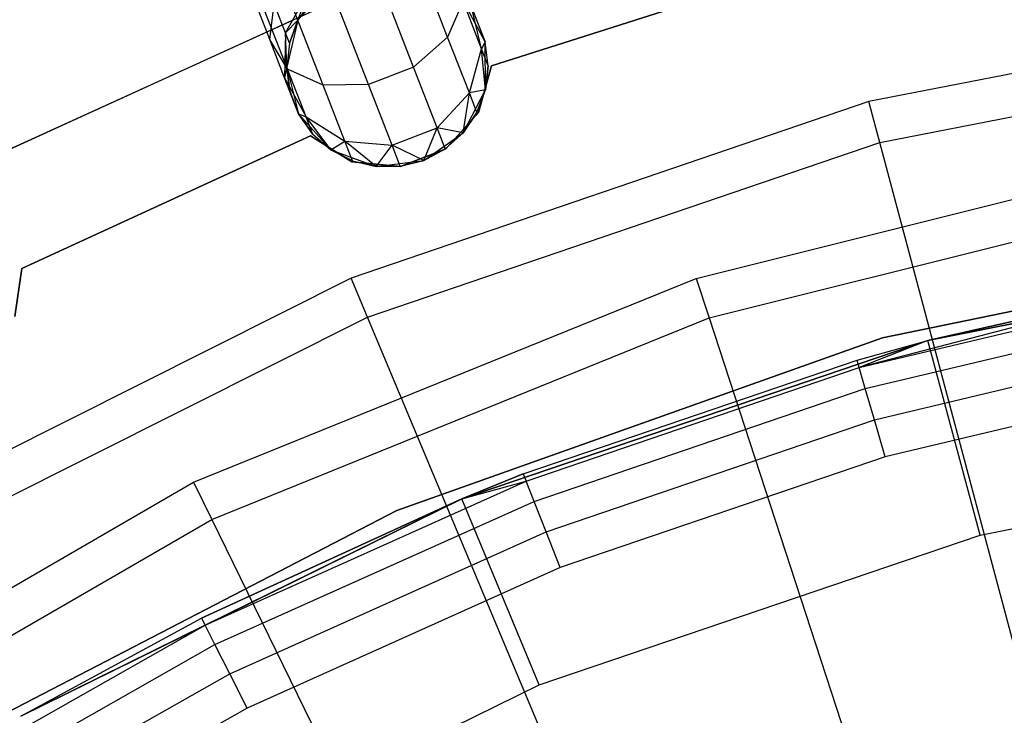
# Model space of a CAD drawing. Extents: x -91 to 92, y -91 to 92.
# Tile 137 of 256: x -18 to -9, y 33 to 40. Entities that reach past the tile are written whole.
import ezdxf

# ---------------------------------------------------------------- set-up
doc = ezdxf.new("R2010")
doc.units = 0
doc.header["$LTSCALE"] = 25.4
doc.layers.get('0').update_dxf_attribs({"linetype": 'CONTINUOUS'})

# ---------------------------------------------------------------- blocks, each defined once
blk = doc.blocks.new('NL2500012258_STL_2')
at = {"color": 0}
for p, q in [((78.0255, 39.0922, 177.5565), (77.7033, 39.9236, 176.9607)), ((78.0255, 39.0922, 177.5565), (77.7033, 39.9236, 176.9607)), ((72.2688, 37.3339, 186), (77.4258, 39.6921, 186)), ((77.4258, 39.6921, 178.5), (72.2688, 37.3339, 178.5)), ((77.4258, 39.6921, 178.5), (72.2688, 37.3339, 178.5)), ((72.2688, 37.3339, 186), (77.4258, 39.6921, 186)), ((78.4617, 38.8077, 185), (81.466, 39.7632, 185)), ((81.466, 39.7632, 183), (78.4617, 38.8077, 183)), ((81.466, 39.7632, 183), (78.4617, 38.8077, 183)), ((78.4617, 38.8077, 185), (81.466, 39.7632, 185)), ((76.2594, 39.067, 178.171), (76.0392, 39.6356, 177.7636)), ((76.2594, 39.067, 178.171), (76.0392, 39.6356, 177.7636)), ((76.8536, 39.6188, 185), (76.5388, 39.2583, 185)), ((76.8536, 39.6188, 185), (76.5388, 39.2583, 185)), ((77.6871, 38.7924, 177.3992), (77.3389, 39.6912, 176.7552)), ((77.6871, 38.7924, 177.3992), (77.3389, 39.6912, 176.7552)), ((76.4155, 39.134, 178.952), (76.6437, 39.5368, 179.0735)), ((76.4155, 39.134, 178.952), (76.6437, 39.5368, 179.0735)), ((76.5388, 39.2583, 179.5), (76.6437, 39.5368, 179.0735)), ((76.5388, 39.2583, 179.5), (76.6437, 39.5368, 179.0735)), ((77.2408, 38.6195, 177.3992), (76.8926, 39.5183, 176.7552)), ((77.2408, 38.6195, 177.3992), (76.8926, 39.5183, 176.7552)), ((76.4346, 38.7746, 177.835), (76.1587, 39.4869, 177.3246)), ((76.4346, 38.7746, 177.835), (76.1587, 39.4869, 177.3246)), ((76.2594, 39.067, 178.171), (76.3034, 39.4234, 178.4875)), ((76.2594, 39.067, 178.171), (76.3034, 39.4234, 178.4875)), ((76.4155, 39.134, 178.952), (76.3034, 39.4234, 178.4875)), ((76.4155, 39.134, 178.952), (76.3034, 39.4234, 178.4875)), ((76.7888, 38.6131, 177.5565), (76.4667, 39.4445, 176.9607)), ((76.7888, 38.6131, 177.5565), (76.4667, 39.4445, 176.9607)), ((76.6743, 39.4577, 179.5), (76.5388, 39.2583, 185)), ((76.6743, 39.4577, 179.5), (76.5388, 39.2583, 179.5)), ((76.6743, 39.4577, 179.5), (76.5388, 39.2583, 185)), ((76.6743, 39.4577, 179.5), (76.5388, 39.2583, 179.5)), ((78.1784, 39.4501, 177.835), (78.0255, 39.0922, 177.5565)), ((78.1784, 39.4501, 177.835), (78.0255, 39.0922, 177.5565)), ((78.3967, 39.0461, 185), (78.1713, 39.4683, 185)), ((78.3967, 39.0461, 185), (78.1713, 39.4683, 185)), ((78.3627, 38.9742, 178.5989), (78.1784, 39.4501, 177.835)), ((78.3627, 38.9742, 178.5989), (78.1784, 39.4501, 177.835)), ((78.3967, 39.0461, 179.5), (78.258, 39.4043, 178.7808)), ((78.3967, 39.0461, 179.5), (78.258, 39.4043, 178.7808)), ((78.3627, 38.9742, 178.5989), (78.258, 39.4043, 178.7808)), ((78.3627, 38.9742, 178.5989), (78.258, 39.4043, 178.7808)), ((87.5391, 39.4887, 149), (82.207, 38.4507, 149)), ((87.5391, 39.4887, 149), (82.207, 38.4507, 149)), ((76.5388, 39.2583, 179.5), (76.4155, 39.134, 178.952)), ((76.5388, 39.2583, 179.5), (76.4155, 39.134, 178.952)), ((76.5388, 39.2583, 185), (76.4275, 38.7928, 185)), ((76.5388, 39.2583, 185), (76.4275, 38.7928, 185)), ((76.5388, 39.2583, 179.5), (76.4549, 39.0323, 179.5)), ((76.4549, 39.0323, 179.5), (76.5388, 39.2583, 185)), ((76.4549, 39.0323, 179.5), (76.5388, 39.2583, 185)), ((76.5388, 39.2583, 179.5), (76.4549, 39.0323, 179.5)), ((76.5388, 39.2583, 179.5), (76.5388, 39.2583, 185)), ((76.5388, 39.2583, 179.5), (76.5388, 39.2583, 185)), ((78.3097, 39.2709, 179.5), (78.3967, 39.0461, 185)), ((78.3097, 39.2709, 179.5), (78.3967, 39.0461, 185)), ((76.4155, 39.134, 178.952), (76.4066, 38.6871, 178.7808)), ((76.4155, 39.134, 178.952), (76.4066, 38.6871, 178.7808)), ((76.4275, 38.7928, 179.5), (76.4155, 39.134, 178.952)), ((76.4549, 39.0323, 179.5), (76.4155, 39.134, 178.952)), ((76.4275, 38.7928, 179.5), (76.4155, 39.134, 178.952)), ((76.4549, 39.0323, 179.5), (76.4155, 39.134, 178.952)), ((76.4346, 38.7746, 177.835), (76.2594, 39.067, 178.171)), ((76.4066, 38.6871, 178.7808), (76.2594, 39.067, 178.171)), ((76.4346, 38.7746, 177.835), (76.2594, 39.067, 178.171)), ((76.4066, 38.6871, 178.7808), (76.2594, 39.067, 178.171)), ((76.4549, 39.0323, 179.5), (76.4275, 38.7928, 185)), ((76.4549, 39.0323, 179.5), (76.4275, 38.7928, 179.5)), ((76.4549, 39.0323, 179.5), (76.4275, 38.7928, 185)), ((76.4549, 39.0323, 179.5), (76.4275, 38.7928, 179.5)), ((78.0255, 39.0922, 177.5565), (77.6871, 38.7924, 177.3992)), ((78.0255, 39.0922, 177.5565), (77.6871, 38.7924, 177.3992)), ((78.2407, 38.5366, 178.4482), (78.0255, 39.0922, 177.5565)), ((78.2407, 38.5366, 178.4482), (78.0255, 39.0922, 177.5565)), ((78.3967, 39.0461, 179.5), (78.3627, 38.9742, 178.5989)), ((78.3967, 39.0461, 179.5), (78.3627, 38.9742, 178.5989)), ((78.4001, 38.5675, 185), (78.3967, 39.0461, 185)), ((78.4275, 38.807, 179.5), (78.3967, 39.0461, 185)), ((78.4001, 38.5675, 185), (78.3967, 39.0461, 185)), ((78.4275, 38.807, 179.5), (78.3967, 39.0461, 179.5)), ((78.3967, 39.0461, 179.5), (78.3967, 39.0461, 185)), ((78.4275, 38.807, 179.5), (78.3967, 39.0461, 185)), ((78.3967, 39.0461, 179.5), (78.3967, 39.0461, 185)), ((78.4275, 38.807, 179.5), (78.3967, 39.0461, 179.5)), ((82.315, 38.0458, 173.0052), (87.5909, 39.0729, 173.0052)), ((82.315, 38.0458, 173.0052), (87.5909, 39.0729, 173.0052)), ((78.2407, 38.5366, 178.4482), (78.3627, 38.9742, 178.5989)), ((78.2407, 38.5366, 178.4482), (78.3627, 38.9742, 178.5989)), ((78.4275, 38.807, 179.5), (78.3627, 38.9742, 178.5989)), ((78.4275, 38.807, 179.5), (78.3627, 38.9742, 178.5989)), ((78.4001, 38.5675, 179.5), (78.3627, 38.9742, 178.5989)), ((78.4001, 38.5675, 179.5), (78.3627, 38.9742, 178.5989)), ((76.4275, 38.7928, 179.5), (76.4066, 38.6871, 178.7808)), ((76.4275, 38.7928, 179.5), (76.4066, 38.6871, 178.7808)), ((76.4275, 38.7928, 185), (76.5454, 38.3289, 185)), ((76.4275, 38.7928, 179.5), (76.4275, 38.7928, 185)), ((76.4275, 38.7928, 179.5), (76.4275, 38.7928, 185)), ((76.4275, 38.7928, 179.5), (76.4583, 38.5537, 179.5)), ((76.4583, 38.5537, 179.5), (76.4275, 38.7928, 185)), ((76.4583, 38.5537, 179.5), (76.4275, 38.7928, 185)), ((76.4275, 38.7928, 185), (76.5454, 38.3289, 185)), ((76.4275, 38.7928, 179.5), (76.4583, 38.5537, 179.5)), ((76.7888, 38.6131, 177.5565), (76.4346, 38.7746, 177.835)), ((76.619, 38.2986, 178.5989), (76.4346, 38.7746, 177.835)), ((76.7888, 38.6131, 177.5565), (76.4346, 38.7746, 177.835)), ((76.619, 38.2986, 178.5989), (76.4346, 38.7746, 177.835)), ((77.6871, 38.7924, 177.3992), (77.2408, 38.6195, 177.3992)), ((77.6871, 38.7924, 177.3992), (77.2408, 38.6195, 177.3992)), ((77.9197, 38.1919, 178.3631), (77.6871, 38.7924, 177.3992)), ((77.9197, 38.1919, 178.3631), (77.6871, 38.7924, 177.3992)), ((78.3321, 38.3412, 185), (78.4617, 38.8077, 185)), ((78.4617, 38.8077, 183), (78.3321, 38.3412, 183)), ((78.4617, 38.8077, 183), (78.3321, 38.3412, 183)), ((78.3321, 38.3412, 185), (78.4617, 38.8077, 185)), ((78.4001, 38.5675, 179.5), (78.4275, 38.807, 179.5)), ((78.4275, 38.807, 179.5), (78.4001, 38.5675, 185)), ((78.4275, 38.807, 179.5), (78.4001, 38.5675, 185)), ((78.4001, 38.5675, 179.5), (78.4275, 38.807, 179.5)), ((78.4617, 38.8077, 185), (78.4617, 38.8077, 183)), ((78.4617, 38.8077, 185), (78.4617, 38.8077, 183)), ((76.4583, 38.5537, 179.5), (76.4066, 38.6871, 178.7808)), ((76.5454, 38.3289, 179.5), (76.4066, 38.6871, 178.7808)), ((76.5454, 38.3289, 179.5), (76.4066, 38.6871, 178.7808)), ((76.4066, 38.6871, 178.7808), (76.619, 38.2986, 178.5989)), ((76.4583, 38.5537, 179.5), (76.4066, 38.6871, 178.7808)), ((76.4066, 38.6871, 178.7808), (76.619, 38.2986, 178.5989)), ((77.2408, 38.6195, 177.3992), (76.7888, 38.6131, 177.5565)), ((77.2408, 38.6195, 177.3992), (76.7888, 38.6131, 177.5565)), ((77.4734, 38.019, 178.3631), (77.2408, 38.6195, 177.3992)), ((77.4734, 38.019, 178.3631), (77.2408, 38.6195, 177.3992)), ((76.4583, 38.5537, 179.5), (76.5454, 38.3289, 185)), ((76.4583, 38.5537, 179.5), (76.5454, 38.3289, 185)), ((77.004, 38.0575, 178.4482), (76.7888, 38.6131, 177.5565)), ((77.004, 38.0575, 178.4482), (76.7888, 38.6131, 177.5565)), ((77.9197, 38.1919, 178.3631), (78.2407, 38.5366, 178.4482)), ((77.9197, 38.1919, 178.3631), (78.2407, 38.5366, 178.4482)), ((78.1807, 38.1421, 185), (78.4001, 38.5675, 185)), ((78.1807, 38.1421, 185), (78.4001, 38.5675, 185)), ((78.1807, 38.1421, 179.5), (78.2407, 38.5366, 178.4482)), ((78.1807, 38.1421, 179.5), (78.2407, 38.5366, 178.4482)), ((78.4001, 38.5675, 179.5), (78.2407, 38.5366, 178.4482)), ((78.4001, 38.5675, 179.5), (78.2407, 38.5366, 178.4482)), ((78.3163, 38.3415, 179.5), (78.2407, 38.5366, 178.4482)), ((78.3163, 38.3415, 179.5), (78.2407, 38.5366, 178.4482)), ((78.3163, 38.3415, 179.5), (78.4001, 38.5675, 185)), ((78.3163, 38.3415, 179.5), (78.4001, 38.5675, 179.5)), ((78.3163, 38.3415, 179.5), (78.4001, 38.5675, 185)), ((78.3163, 38.3415, 179.5), (78.4001, 38.5675, 179.5)), ((78.4001, 38.5675, 179.5), (78.4001, 38.5675, 185)), ((78.4001, 38.5675, 179.5), (78.4001, 38.5675, 185)), ((82.207, 38.4507, 149), (77.066, 36.6962, 149)), ((82.207, 38.4507, 149), (77.066, 36.6962, 149)), ((82.315, 38.0458, 173.0052), (82.207, 38.4507, 149)), ((82.315, 38.0458, 173.0052), (82.207, 38.4507, 149)), ((76.5454, 38.3289, 185), (76.8653, 37.9729, 185)), ((76.5454, 38.3289, 179.5), (76.5454, 38.3289, 185)), ((76.5454, 38.3289, 179.5), (76.5454, 38.3289, 185)), ((76.5454, 38.3289, 179.5), (76.6837, 38.1315, 179.5)), ((76.6837, 38.1315, 179.5), (76.5454, 38.3289, 185)), ((76.6837, 38.1315, 179.5), (76.5454, 38.3289, 185)), ((76.5454, 38.3289, 185), (76.8653, 37.9729, 185)), ((76.5454, 38.3289, 179.5), (76.6837, 38.1315, 179.5)), ((76.5454, 38.3289, 179.5), (76.619, 38.2986, 178.5989)), ((76.5454, 38.3289, 179.5), (76.619, 38.2986, 178.5989)), ((78.0071, 37.9825, 185), (78.3321, 38.3412, 185)), ((78.3321, 38.3412, 183), (78.0071, 37.9825, 183)), ((78.3321, 38.3412, 183), (78.0071, 37.9825, 183)), ((78.0071, 37.9825, 185), (78.3321, 38.3412, 185)), ((78.1807, 38.1421, 179.5), (78.3163, 38.3415, 179.5)), ((78.3163, 38.3415, 179.5), (78.1807, 38.1421, 185)), ((78.3163, 38.3415, 179.5), (78.1807, 38.1421, 185)), ((78.1807, 38.1421, 179.5), (78.3163, 38.3415, 179.5)), ((78.3321, 38.3412, 185), (78.3321, 38.3412, 183)), ((78.3321, 38.3412, 185), (78.3321, 38.3412, 183)), ((76.8653, 37.9729, 179.5), (76.619, 38.2986, 178.5989)), ((76.619, 38.2986, 178.5989), (77.004, 38.0575, 178.4482)), ((76.6837, 38.1315, 179.5), (76.619, 38.2986, 178.5989)), ((76.8653, 37.9729, 179.5), (76.619, 38.2986, 178.5989)), ((76.6837, 38.1315, 179.5), (76.619, 38.2986, 178.5989)), ((76.619, 38.2986, 178.5989), (77.004, 38.0575, 178.4482)), ((76.6837, 38.1315, 179.5), (76.8653, 37.9729, 185)), ((76.6837, 38.1315, 179.5), (76.8653, 37.9729, 179.5)), ((76.6837, 38.1315, 179.5), (76.8653, 37.9729, 185)), ((76.6837, 38.1315, 179.5), (76.8653, 37.9729, 179.5)), ((77.4734, 38.019, 178.3631), (77.9197, 38.1919, 178.3631)), ((77.4734, 38.019, 178.3631), (77.9197, 38.1919, 178.3631)), ((77.7888, 37.8674, 179.5), (77.9197, 38.1919, 178.3631)), ((77.7888, 37.8674, 179.5), (77.9197, 38.1919, 178.3631)), ((77.7888, 37.8674, 185), (78.1807, 38.1421, 185)), ((77.7888, 37.8674, 185), (78.1807, 38.1421, 185)), ((78.1807, 38.1421, 179.5), (77.9197, 38.1919, 178.3631)), ((78.0014, 37.981, 179.5), (77.9197, 38.1919, 178.3631)), ((78.1807, 38.1421, 179.5), (77.9197, 38.1919, 178.3631)), ((78.0014, 37.981, 179.5), (77.9197, 38.1919, 178.3631)), ((78.0014, 37.981, 179.5), (78.1807, 38.1421, 185)), ((78.0014, 37.981, 179.5), (78.1807, 38.1421, 179.5)), ((78.0014, 37.981, 179.5), (78.1807, 38.1421, 185)), ((78.0014, 37.981, 179.5), (78.1807, 38.1421, 179.5)), ((78.1807, 38.1421, 179.5), (78.1807, 38.1421, 185)), ((78.1807, 38.1421, 179.5), (78.1807, 38.1421, 185)), ((73.7988, 36.7935, 185), (76.664, 38.1114, 185)), ((76.664, 38.1114, 183), (73.7988, 36.7935, 183)), ((76.664, 38.1114, 183), (73.7988, 36.7935, 183)), ((73.7988, 36.7935, 185), (76.664, 38.1114, 185)), ((76.664, 38.1114, 185), (76.664, 38.1114, 183)), ((76.664, 38.1114, 185), (76.664, 38.1114, 183)), ((76.664, 38.1114, 185), (77.0739, 37.8539, 185)), ((77.0739, 37.8539, 183), (76.664, 38.1114, 183)), ((77.0739, 37.8539, 183), (76.664, 38.1114, 183)), ((76.664, 38.1114, 185), (77.0739, 37.8539, 185)), ((76.8653, 37.9729, 179.5), (77.004, 38.0575, 178.4482)), ((76.8653, 37.9729, 179.5), (77.004, 38.0575, 178.4482)), ((77.314, 37.8064, 179.5), (77.004, 38.0575, 178.4482)), ((77.004, 38.0575, 178.4482), (77.4734, 38.019, 178.3631)), ((77.0796, 37.8624, 179.5), (77.004, 38.0575, 178.4482)), ((77.314, 37.8064, 179.5), (77.004, 38.0575, 178.4482)), ((77.0796, 37.8624, 179.5), (77.004, 38.0575, 178.4482)), ((77.004, 38.0575, 178.4482), (77.4734, 38.019, 178.3631)), ((77.2281, 36.3098, 173.0052), (82.315, 38.0458, 173.0052)), ((77.2281, 36.3098, 173.0052), (82.315, 38.0458, 173.0052)), ((83.8595, 32.2534, 179), (82.315, 38.0458, 173.0052)), ((83.8595, 32.2534, 179), (82.315, 38.0458, 173.0052)), ((76.8653, 37.9729, 185), (77.314, 37.8064, 185)), ((76.8653, 37.9729, 179.5), (76.8653, 37.9729, 185)), ((76.8653, 37.9729, 179.5), (76.8653, 37.9729, 185)), ((76.8653, 37.9729, 179.5), (77.0796, 37.8624, 179.5)), ((77.0796, 37.8624, 179.5), (76.8653, 37.9729, 185)), ((77.0796, 37.8624, 179.5), (76.8653, 37.9729, 185)), ((76.8653, 37.9729, 185), (77.314, 37.8064, 185)), ((76.8653, 37.9729, 179.5), (77.0796, 37.8624, 179.5)), ((77.314, 37.8064, 179.5), (77.4734, 38.019, 178.3631)), ((77.314, 37.8064, 179.5), (77.4734, 38.019, 178.3631)), ((77.7888, 37.8674, 179.5), (77.4734, 38.019, 178.3631)), ((77.5551, 37.8081, 179.5), (77.4734, 38.019, 178.3631)), ((77.7888, 37.8674, 179.5), (77.4734, 38.019, 178.3631)), ((77.5551, 37.8081, 179.5), (77.4734, 38.019, 178.3631)), ((77.5558, 37.8077, 185), (78.0071, 37.9825, 185)), ((78.0071, 37.9825, 183), (77.5558, 37.8077, 183)), ((78.0071, 37.9825, 183), (77.5558, 37.8077, 183)), ((77.5558, 37.8077, 185), (78.0071, 37.9825, 185)), ((77.7888, 37.8674, 185), (78.0014, 37.981, 179.5)), ((77.7888, 37.8674, 179.5), (78.0014, 37.981, 179.5)), ((77.7888, 37.8674, 185), (78.0014, 37.981, 179.5)), ((77.7888, 37.8674, 179.5), (78.0014, 37.981, 179.5)), ((78.0071, 37.9825, 185), (78.0071, 37.9825, 183)), ((78.0071, 37.9825, 185), (78.0071, 37.9825, 183)), ((80.4943, 36.6923, 149), (85.7182, 38.0006, 149)), ((80.4943, 36.6923, 149), (85.7182, 38.0006, 149)), ((77.0739, 37.8539, 185), (77.0739, 37.8539, 183)), ((77.0739, 37.8539, 185), (77.0739, 37.8539, 183)), ((77.0739, 37.8539, 185), (77.5558, 37.8077, 185)), ((77.5558, 37.8077, 183), (77.0739, 37.8539, 183)), ((77.5558, 37.8077, 183), (77.0739, 37.8539, 183)), ((77.0739, 37.8539, 185), (77.5558, 37.8077, 185)), ((77.0796, 37.8624, 179.5), (77.314, 37.8064, 185)), ((77.0796, 37.8624, 179.5), (77.314, 37.8064, 179.5)), ((77.0796, 37.8624, 179.5), (77.314, 37.8064, 185)), ((77.0796, 37.8624, 179.5), (77.314, 37.8064, 179.5)), ((77.314, 37.8064, 185), (77.7888, 37.8674, 185)), ((77.314, 37.8064, 185), (77.7888, 37.8674, 185)), ((77.5551, 37.8081, 179.5), (77.7888, 37.8674, 185)), ((77.5551, 37.8081, 179.5), (77.7888, 37.8674, 185)), ((77.5551, 37.8081, 179.5), (77.7888, 37.8674, 179.5)), ((77.5551, 37.8081, 179.5), (77.7888, 37.8674, 179.5)), ((77.7888, 37.8674, 179.5), (77.7888, 37.8674, 185)), ((77.7888, 37.8674, 179.5), (77.7888, 37.8674, 185)), ((77.314, 37.8064, 179.5), (77.5551, 37.8081, 179.5)), ((77.5551, 37.8081, 179.5), (77.314, 37.8064, 185)), ((77.5551, 37.8081, 179.5), (77.314, 37.8064, 185)), ((77.314, 37.8064, 179.5), (77.5551, 37.8081, 179.5)), ((77.314, 37.8064, 179.5), (77.314, 37.8064, 185)), ((77.314, 37.8064, 179.5), (77.314, 37.8064, 185)), ((77.5558, 37.8077, 185), (77.5558, 37.8077, 183)), ((77.5558, 37.8077, 185), (77.5558, 37.8077, 183)), ((80.6215, 36.3023, 172.4995), (85.7899, 37.5967, 172.4995)), ((80.6215, 36.3023, 172.4995), (85.7899, 37.5967, 172.4995)), ((87.3548, 37.1446, 183), (82.3437, 36.1033, 183)), ((82.3437, 36.1033, 185), (87.3548, 37.1446, 185)), ((82.3437, 36.1033, 185), (87.3548, 37.1446, 185)), ((87.3548, 37.1446, 183), (82.3437, 36.1033, 183)), ((87.5859, 37.0305, 153.1145), (82.7942, 36.0773, 153.1145)), ((87.5859, 37.0305, 153.1145), (82.7942, 36.0773, 153.1145)), ((87.5859, 37.0305, 149.1823), (82.7942, 36.0773, 149.1823)), ((82.7942, 36.0773, 152.8822), (87.5859, 37.0305, 152.8822)), ((82.7942, 36.0773, 152.8822), (87.5859, 37.0305, 152.8822)), ((87.5859, 37.0305, 149.1823), (82.7942, 36.0773, 149.1823)), ((73.7271, 36.3154, 185), (73.7988, 36.7935, 185)), ((73.7988, 36.7935, 183), (73.7271, 36.3154, 183)), ((73.7988, 36.7935, 183), (73.7271, 36.3154, 183)), ((73.7271, 36.3154, 185), (73.7988, 36.7935, 185)), ((73.7988, 36.7935, 185), (73.7988, 36.7935, 183)), ((73.7988, 36.7935, 185), (73.7988, 36.7935, 183)), ((77.066, 36.6962, 149), (72.2118, 34.2581, 149)), ((77.066, 36.6962, 149), (72.2118, 34.2581, 149)), ((75.5034, 34.6697, 149), (80.4943, 36.6923, 149)), ((75.5034, 34.6697, 149), (80.4943, 36.6923, 149)), ((77.2281, 36.3098, 173.0052), (77.066, 36.6962, 149)), ((77.2281, 36.3098, 173.0052), (77.066, 36.6962, 149)), ((80.4943, 36.6923, 149), (80.6215, 36.3023, 172.4995)), ((80.4943, 36.6923, 149), (80.6215, 36.3023, 172.4995)), ((85.4968, 36.695, 163.1823), (82.1123, 35.8085, 163.5649)), ((85.4968, 36.695, 163.1823), (82.1123, 35.8085, 163.5649)), ((82.7942, 36.0773, 163.1823), (85.4968, 36.695, 163.1823)), ((85.4968, 36.695, 163.1823), (82.7942, 36.0773, 153.1145)), ((85.4968, 36.695, 163.1823), (82.7942, 36.0773, 153.1145)), ((82.7942, 36.0773, 163.1823), (85.4968, 36.695, 163.1823)), ((82.1123, 35.8085, 163.5649), (85.511, 36.6202, 163.5649)), ((82.1123, 35.8085, 163.5649), (85.511, 36.6202, 163.5649)), ((82.1725, 35.6002, 163.8894), (85.5514, 36.4072, 163.8894)), ((82.1725, 35.6002, 163.8894), (85.5514, 36.4072, 163.8894)), ((72.425, 33.8974, 173.0052), (77.2281, 36.3098, 173.0052)), ((72.425, 33.8974, 173.0052), (77.2281, 36.3098, 173.0052)), ((75.6836, 34.3012, 172.4995), (80.6215, 36.3023, 172.4995)), ((75.6836, 34.3012, 172.4995), (80.6215, 36.3023, 172.4995)), ((79.5469, 30.7817, 179), (77.2281, 36.3098, 173.0052)), ((79.5469, 30.7817, 179), (77.2281, 36.3098, 173.0052)), ((80.6215, 36.3023, 172.4995), (82.1717, 31.5482, 177.5)), ((80.6215, 36.3023, 172.4995), (82.1717, 31.5482, 177.5)), ((82.3437, 36.1033, 183), (77.521, 34.3893, 183)), ((77.521, 34.3893, 185), (82.3437, 36.1033, 185)), ((77.521, 34.3893, 185), (82.3437, 36.1033, 185)), ((82.3437, 36.1033, 183), (77.521, 34.3893, 183)), ((82.7942, 36.0773, 153.1145), (78.1678, 34.5069, 153.1145)), ((82.7942, 36.0773, 153.1145), (78.1678, 34.5069, 153.1145)), ((82.7942, 36.0773, 149.1823), (78.1678, 34.5069, 149.1823)), ((78.1678, 34.5069, 152.8822), (82.7942, 36.0773, 152.8822)), ((78.1678, 34.5069, 152.8822), (82.7942, 36.0773, 152.8822)), ((82.7942, 36.0773, 149.1823), (78.1678, 34.5069, 149.1823)), ((82.0912, 35.8816, 163.1823), (82.7942, 36.0773, 153.1145)), ((82.0912, 35.8816, 163.1823), (82.7942, 36.0773, 163.1823)), ((82.0912, 35.8816, 163.1823), (82.7942, 36.0773, 153.1145)), ((82.0912, 35.8816, 163.1823), (82.7942, 36.0773, 163.1823)), ((82.7942, 36.0773, 163.1823), (82.1123, 35.8085, 163.5649)), ((82.7942, 36.0773, 163.1823), (82.1123, 35.8085, 163.5649)), ((82.2626, 35.2885, 164.1061), (85.6119, 36.0885, 164.1061)), ((82.2626, 35.2885, 164.1061), (85.6119, 36.0885, 164.1061)), ((82.3437, 36.1033, 185), (82.3437, 36.1033, 183)), ((82.3437, 36.1033, 185), (82.3437, 36.1033, 183)), ((82.7942, 36.0773, 163.1823), (82.7942, 36.0773, 153.1145)), ((82.7942, 36.0773, 163.1823), (82.7942, 36.0773, 153.1145)), ((82.7942, 36.0773, 149.1823), (82.7942, 36.0773, 152.8822)), ((82.7942, 36.0773, 149.1823), (82.7942, 36.0773, 152.8822)), ((83.3118, 34.1455, 147.1823), (82.7942, 36.0773, 149.1823)), ((83.3118, 34.1455, 147.1823), (82.7942, 36.0773, 149.1823)), ((78.7768, 34.7529, 163.1823), (82.0912, 35.8816, 163.1823)), ((78.7768, 34.7529, 163.1823), (82.0912, 35.8816, 163.1823)), ((82.1123, 35.8085, 163.5649), (82.0912, 35.8816, 163.1823)), ((82.1123, 35.8085, 163.5649), (82.0912, 35.8816, 163.1823)), ((78.8046, 34.682, 163.5649), (82.1123, 35.8085, 163.5649)), ((78.8046, 34.682, 163.5649), (82.1123, 35.8085, 163.5649)), ((82.1725, 35.6002, 163.8894), (82.1123, 35.8085, 163.5649)), ((82.1725, 35.6002, 163.8894), (82.1123, 35.8085, 163.5649)), ((85.6832, 35.7125, 164.1823), (82.3688, 34.9209, 164.1823)), ((85.6832, 35.7125, 164.1823), (82.3688, 34.9209, 164.1823)), ((78.8841, 34.4804, 163.8894), (82.1725, 35.6002, 163.8894)), ((78.8841, 34.4804, 163.8894), (82.1725, 35.6002, 163.8894)), ((82.2626, 35.2885, 164.1061), (82.1725, 35.6002, 163.8894)), ((82.2626, 35.2885, 164.1061), (82.1725, 35.6002, 163.8894)), ((79.0029, 34.1785, 164.1061), (82.2626, 35.2885, 164.1061)), ((79.0029, 34.1785, 164.1061), (82.2626, 35.2885, 164.1061)), ((82.3688, 34.9209, 164.1823), (82.2626, 35.2885, 164.1061)), ((82.3688, 34.9209, 164.1823), (82.2626, 35.2885, 164.1061)), ((83.3118, 34.1455, 147.1823), (87.847, 35.0476, 147.1823)), ((83.3118, 34.1455, 147.1823), (87.847, 35.0476, 147.1823)), ((82.3688, 34.9209, 164.1823), (79.1431, 33.8224, 164.1823)), ((82.3688, 34.9209, 164.1823), (79.1431, 33.8224, 164.1823)), ((78.1678, 34.5069, 163.1823), (78.7768, 34.7529, 163.1823)), ((78.7768, 34.7529, 163.1823), (78.1678, 34.5069, 153.1145)), ((78.7768, 34.7529, 163.1823), (78.1678, 34.5069, 153.1145)), ((78.1678, 34.5069, 163.1823), (78.7768, 34.7529, 163.1823)), ((78.7768, 34.7529, 163.1823), (78.8046, 34.682, 163.5649)), ((78.7768, 34.7529, 163.1823), (78.8046, 34.682, 163.5649)), ((70.8425, 31.9722, 149), (75.5034, 34.6697, 149)), ((70.8425, 31.9722, 149), (75.5034, 34.6697, 149)), ((75.5034, 34.6697, 149), (75.6836, 34.3012, 172.4995)), ((75.5034, 34.6697, 149), (75.6836, 34.3012, 172.4995)), ((75.617, 33.2509, 163.5649), (78.8046, 34.682, 163.5649)), ((75.617, 33.2509, 163.5649), (78.8046, 34.682, 163.5649)), ((78.1678, 34.5069, 163.1823), (78.8046, 34.682, 163.5649)), ((78.1678, 34.5069, 163.1823), (78.8046, 34.682, 163.5649)), ((78.8841, 34.4804, 163.8894), (78.8046, 34.682, 163.5649)), ((78.8841, 34.4804, 163.8894), (78.8046, 34.682, 163.5649)), ((78.1678, 34.5069, 153.1145), (73.7861, 32.346, 153.1145)), ((78.1678, 34.5069, 153.1145), (73.7861, 32.346, 153.1145)), ((78.1678, 34.5069, 149.1823), (73.7861, 32.346, 149.1823)), ((73.7861, 32.346, 152.8822), (78.1678, 34.5069, 152.8822)), ((73.7861, 32.346, 152.8822), (78.1678, 34.5069, 152.8822)), ((78.1678, 34.5069, 149.1823), (73.7861, 32.346, 149.1823)), ((78.1678, 34.5069, 153.1145), (75.5826, 33.3188, 163.1823)), ((75.5826, 33.3188, 163.1823), (78.1678, 34.5069, 163.1823)), ((78.1678, 34.5069, 153.1145), (75.5826, 33.3188, 163.1823)), ((75.5826, 33.3188, 163.1823), (78.1678, 34.5069, 163.1823)), ((78.1678, 34.5069, 163.1823), (75.617, 33.2509, 163.5649)), ((78.1678, 34.5069, 163.1823), (75.617, 33.2509, 163.5649)), ((75.7149, 33.0575, 163.8894), (78.8841, 34.4804, 163.8894)), ((75.7149, 33.0575, 163.8894), (78.8841, 34.4804, 163.8894)), ((78.1678, 34.5069, 163.1823), (78.1678, 34.5069, 153.1145)), ((78.1678, 34.5069, 163.1823), (78.1678, 34.5069, 153.1145)), ((78.1678, 34.5069, 149.1823), (78.1678, 34.5069, 152.8822)), ((78.1678, 34.5069, 149.1823), (78.1678, 34.5069, 152.8822)), ((78.9332, 32.6591, 147.1823), (78.1678, 34.5069, 149.1823)), ((78.9332, 32.6591, 147.1823), (78.1678, 34.5069, 149.1823)), ((79.0029, 34.1785, 164.1061), (78.8841, 34.4804, 163.8894)), ((79.0029, 34.1785, 164.1061), (78.8841, 34.4804, 163.8894)), ((77.521, 34.3893, 183), (72.9767, 32.0346, 183)), ((72.9767, 32.0346, 185), (77.521, 34.3893, 185)), ((72.9767, 32.0346, 185), (77.521, 34.3893, 185)), ((77.521, 34.3893, 183), (72.9767, 32.0346, 183)), ((77.521, 34.3893, 185), (77.521, 34.3893, 183)), ((77.521, 34.3893, 185), (77.521, 34.3893, 183)), ((71.0722, 31.6323, 172.4995), (75.6836, 34.3012, 172.4995)), ((71.0722, 31.6323, 172.4995), (75.6836, 34.3012, 172.4995)), ((75.6836, 34.3012, 172.4995), (77.8804, 29.8091, 177.5)), ((75.6836, 34.3012, 172.4995), (77.8804, 29.8091, 177.5)), ((75.8615, 32.7681, 164.1061), (79.0029, 34.1785, 164.1061)), ((75.8615, 32.7681, 164.1061), (79.0029, 34.1785, 164.1061)), ((78.9332, 32.6591, 147.1823), (83.3118, 34.1455, 147.1823)), ((78.9332, 32.6591, 147.1823), (83.3118, 34.1455, 147.1823)), ((79.1431, 33.8224, 164.1823), (79.0029, 34.1785, 164.1061)), ((79.1431, 33.8224, 164.1823), (79.0029, 34.1785, 164.1061)), ((79.1431, 33.8224, 164.1823), (76.0345, 32.4267, 164.1823)), ((79.1431, 33.8224, 164.1823), (76.0345, 32.4267, 164.1823)), ((72.5773, 31.5274, 163.5649), (75.617, 33.2509, 163.5649)), ((72.5773, 31.5274, 163.5649), (75.617, 33.2509, 163.5649)), ((73.7861, 32.346, 153.1145), (75.5826, 33.3188, 163.1823)), ((73.7861, 32.346, 153.1145), (75.5826, 33.3188, 163.1823)), ((73.7861, 32.346, 163.1823), (75.5826, 33.3188, 163.1823)), ((73.7861, 32.346, 163.1823), (75.5826, 33.3188, 163.1823)), ((75.617, 33.2509, 163.5649), (73.7861, 32.346, 163.1823)), ((75.617, 33.2509, 163.5649), (73.7861, 32.346, 163.1823)), ((75.5826, 33.3188, 163.1823), (75.617, 33.2509, 163.5649)), ((75.5826, 33.3188, 163.1823), (75.617, 33.2509, 163.5649)), ((75.7149, 33.0575, 163.8894), (75.617, 33.2509, 163.5649)), ((75.7149, 33.0575, 163.8894), (75.617, 33.2509, 163.5649)), ((72.693, 31.3441, 163.8894), (75.7149, 33.0575, 163.8894)), ((72.693, 31.3441, 163.8894), (75.7149, 33.0575, 163.8894)), ((75.8615, 32.7681, 164.1061), (75.7149, 33.0575, 163.8894)), ((75.8615, 32.7681, 164.1061), (75.7149, 33.0575, 163.8894)), ((72.866, 31.0697, 164.1061), (75.8615, 32.7681, 164.1061)), ((72.866, 31.0697, 164.1061), (75.8615, 32.7681, 164.1061)), ((76.0345, 32.4267, 164.1823), (75.8615, 32.7681, 164.1061)), ((76.0345, 32.4267, 164.1823), (75.8615, 32.7681, 164.1061)), ((74.7861, 30.614, 147.1823), (78.9332, 32.6591, 147.1823)), ((74.7861, 30.614, 147.1823), (78.9332, 32.6591, 147.1823)), ((76.0345, 32.4267, 164.1823), (73.0702, 30.746, 164.1823)), ((76.0345, 32.4267, 164.1823), (73.0702, 30.746, 164.1823))]:
    blk.add_line(p, q, dxfattribs=at)

msp = doc.modelspace()

# ---------------------------------------------------------------- block references
at = {"color": 0}
msp.add_blockref('NL2500012258_STL_2', (-92.2434, 0.4282, -1717), dxfattribs=at)

doc.saveas('drawing.dxf')
